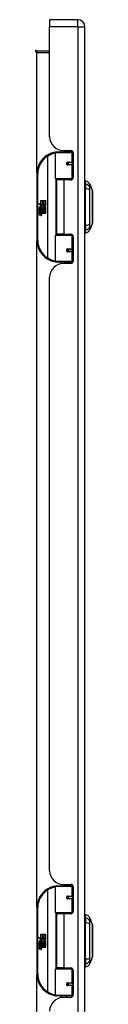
# Model space of a CAD drawing. Header units: inches. Extents: x 15 to 159, y 13 to 98.
# Tile 5 of 10: x 58.84 to 60.13, y 54.57 to 76.91. Entities that reach past the tile are written whole.
import ezdxf

# ---------------------------------------------------------------- set-up
doc = ezdxf.new("R2010")
doc.units = ezdxf.units.IN
doc.header["$MEASUREMENT"] = 0
doc.layers.add('Visible Edges(ANSI)', color=7, linetype='Continuous', lineweight=25)
doc.layers.add('Visible Tangent Edges(ANSI)', color=7, linetype='Continuous', lineweight=25)

msp = doc.modelspace()

# ---------------------------------------------------------------- linework, layer by layer
at = {"layer": 'Visible Edges(ANSI)'}
for p, q in [((59.162, 76.909), (59.162, 76.748)), ((59.801, 76.909), (59.162, 76.909)), ((59.162, 74.252), (59.162, 76.748)), ((59.962, 35.267), (59.962, 76.748)), ((59.162, 76.194), (58.873, 76.194)), ((59.297, 73.304), (59.297, 73.889)), ((59.317, 73.909), (59.647, 73.909)), ((59.422, 73.944), (59.422, 73.909)), ((59.474, 73.94), (59.64, 73.94)), ((59.548, 73.94), (59.548, 73.909)), ((59.692, 73.909), (59.647, 73.909)), ((59.699, 73.881), (59.699, 73.333)), ((59.564, 73.664), (59.564, 73.662)), ((59.569, 73.663), (59.564, 73.663)), ((59.656, 73.665), (59.569, 73.665)), ((59.569, 73.621), (59.656, 73.621)), ((59.572, 73.663), (59.572, 73.665)), ((59.572, 73.624), (59.573, 73.621)), ((59.656, 73.665), (59.699, 73.665)), ((59.699, 73.621), (59.656, 73.621)), ((58.872, 73.409), (58.872, 71.909)), ((59.651, 73.289), (59.313, 73.289)), ((59.389, 73.289), (59.389, 73.274)), ((59.58, 73.289), (59.58, 73.274)), ((59.651, 73.289), (59.678, 73.289)), ((59.485, 73.274), (59.317, 73.274)), ((59.317, 73.274), (59.317, 72.043)), ((59.64, 73.274), (59.485, 73.274)), ((59.977, 73.181), (59.977, 73.249)), ((59.977, 73.181), (59.977, 73.071)), ((59.977, 72.247), (59.977, 73.071)), ((60.07, 73.175), (60.132, 73.016)), ((58.912, 72.737), (58.96, 72.712)), ((58.959, 72.693), (58.912, 72.737)), ((58.927, 72.614), (58.955, 72.589)), ((58.927, 72.597), (58.927, 72.614)), ((58.938, 72.619), (58.929, 72.619)), ((58.944, 72.691), (58.959, 72.693)), ((58.988, 72.659), (58.944, 72.691)), ((58.95, 72.612), (58.95, 72.649)), ((58.959, 72.647), (58.959, 72.623)), ((58.96, 72.809), (58.992, 72.809)), ((58.96, 72.712), (58.96, 72.809)), ((58.963, 72.71), (58.993, 72.695)), ((58.992, 72.71), (58.963, 72.71)), ((58.977, 72.652), (58.988, 72.659)), ((58.993, 72.695), (58.983, 72.693)), ((58.983, 72.693), (59.011, 72.673)), ((59.015, 72.643), (58.985, 72.623)), ((58.992, 72.809), (58.992, 72.71)), ((58.997, 72.809), (59.029, 72.809)), ((58.997, 72.71), (58.997, 72.809)), ((59.029, 72.71), (58.997, 72.71)), ((59.011, 72.673), (59.064, 72.71)), ((59.064, 72.607), (59.015, 72.643)), ((59.029, 72.809), (59.029, 72.71)), ((59.033, 72.71), (59.033, 72.809)), ((59.033, 72.809), (59.065, 72.809)), ((59.064, 72.71), (59.033, 72.71)), ((59.065, 72.675), (59.039, 72.657)), ((59.039, 72.657), (59.065, 72.644)), ((59.065, 72.809), (59.065, 72.675)), ((59.065, 72.644), (59.065, 72.577)), ((58.946, 72.584), (58.927, 72.597)), ((58.927, 72.574), (58.946, 72.581)), ((58.927, 72.558), (58.927, 72.574)), ((58.955, 72.571), (58.927, 72.558)), ((58.927, 72.551), (58.981, 72.541)), ((58.927, 72.538), (58.927, 72.551)), ((58.949, 72.534), (58.927, 72.538)), ((58.927, 72.517), (58.961, 72.511)), ((58.927, 72.504), (58.927, 72.517)), ((58.949, 72.5), (58.927, 72.504)), ((58.927, 72.483), (58.961, 72.477)), ((58.927, 72.47), (58.927, 72.483)), ((58.961, 72.463), (58.927, 72.47)), ((58.946, 72.581), (58.946, 72.584)), ((58.955, 72.589), (58.981, 72.603)), ((58.981, 72.547), (58.955, 72.571)), ((58.981, 72.587), (58.963, 72.579)), ((58.963, 72.579), (58.963, 72.577)), ((58.963, 72.577), (58.981, 72.563)), ((58.967, 72.577), (58.984, 72.584)), ((59.065, 72.577), (58.967, 72.577)), ((58.972, 72.531), (58.972, 72.528)), ((58.981, 72.53), (58.972, 72.531)), ((58.974, 72.572), (59.065, 72.572)), ((58.984, 72.565), (58.974, 72.572)), ((58.978, 72.527), (58.984, 72.526)), ((58.981, 72.603), (58.981, 72.587)), ((58.981, 72.563), (58.981, 72.547)), ((58.981, 72.541), (58.981, 72.53)), ((58.984, 72.607), (59.064, 72.607)), ((58.984, 72.584), (58.984, 72.607)), ((58.984, 72.543), (58.984, 72.565)), ((59.065, 72.543), (58.984, 72.543)), ((58.984, 72.539), (59.065, 72.539)), ((58.984, 72.526), (58.984, 72.539)), ((59.065, 72.509), (58.986, 72.509)), ((59.065, 72.572), (59.065, 72.543)), ((59.065, 72.539), (59.065, 72.509)), ((59.977, 72.247), (59.977, 72.136)), ((60.132, 72.302), (60.07, 72.142)), ((59.297, 71.429), (59.297, 72.013)), ((59.313, 72.029), (59.651, 72.029)), ((59.485, 72.043), (59.317, 72.043)), ((59.389, 72.029), (59.389, 72.043)), ((59.485, 72.043), (59.64, 72.043)), ((59.58, 72.029), (59.58, 72.043)), ((59.678, 72.029), (59.651, 72.029)), ((59.699, 71.984), (59.699, 71.437)), ((59.977, 72.068), (59.977, 72.136)), ((59.564, 71.654), (59.564, 71.656)), ((59.564, 71.655), (59.569, 71.655)), ((59.656, 71.696), (59.569, 71.696)), ((59.569, 71.653), (59.656, 71.653)), ((59.572, 71.694), (59.573, 71.696)), ((59.572, 71.655), (59.572, 71.653)), ((59.656, 71.696), (59.699, 71.696)), ((59.699, 71.653), (59.656, 71.653)), ((59.647, 71.409), (59.317, 71.409)), ((59.422, 71.373), (59.422, 71.409)), ((59.64, 71.378), (59.474, 71.378)), ((59.548, 71.378), (59.548, 71.409)), ((59.647, 71.409), (59.692, 71.409)), ((59.162, 57.6), (59.162, 71.066)), ((59.297, 56.653), (59.297, 57.238)), ((59.317, 57.257), (59.647, 57.257)), ((59.422, 57.293), (59.422, 57.257)), ((59.474, 57.288), (59.64, 57.288)), ((59.548, 57.288), (59.548, 57.257)), ((59.692, 57.257), (59.647, 57.257)), ((59.699, 57.229), (59.699, 56.682)), ((59.564, 57.013), (59.564, 57.011)), ((59.569, 57.011), (59.564, 57.011)), ((59.656, 57.013), (59.569, 57.013)), ((59.569, 56.97), (59.656, 56.97)), ((59.572, 57.011), (59.572, 57.013)), ((59.572, 56.972), (59.573, 56.97)), ((59.656, 57.013), (59.699, 57.013)), ((59.699, 56.97), (59.656, 56.97)), ((58.872, 56.757), (58.872, 55.257)), ((59.651, 56.637), (59.313, 56.637)), ((59.485, 56.623), (59.317, 56.623)), ((59.317, 56.623), (59.317, 55.392)), ((59.389, 56.637), (59.389, 56.623)), ((59.64, 56.623), (59.485, 56.623)), ((59.58, 56.637), (59.58, 56.623)), ((59.651, 56.637), (59.678, 56.637)), ((59.977, 56.53), (59.977, 56.598)), ((59.977, 56.53), (59.977, 56.42)), ((60.07, 56.524), (60.132, 56.365)), ((59.977, 55.596), (59.977, 56.42)), ((58.912, 56.085), (58.96, 56.06)), ((58.959, 56.041), (58.912, 56.085)), ((58.96, 56.157), (58.992, 56.157)), ((58.96, 56.06), (58.96, 56.157)), ((58.992, 56.157), (58.992, 56.059)), ((58.997, 56.157), (59.029, 56.157)), ((58.997, 56.059), (58.997, 56.157)), ((59.029, 56.157), (59.029, 56.059)), ((59.033, 56.059), (59.033, 56.157)), ((59.033, 56.157), (59.065, 56.157)), ((59.065, 56.157), (59.065, 56.024)), ((58.927, 55.962), (58.955, 55.937)), ((58.927, 55.946), (58.927, 55.962)), ((58.946, 55.932), (58.927, 55.946)), ((58.927, 55.922), (58.946, 55.93)), ((58.927, 55.906), (58.927, 55.922)), ((58.955, 55.92), (58.927, 55.906)), ((58.927, 55.899), (58.981, 55.89)), ((58.927, 55.886), (58.927, 55.899)), ((58.949, 55.882), (58.927, 55.886)), ((58.927, 55.865), (58.961, 55.859)), ((58.927, 55.852), (58.927, 55.865)), ((58.949, 55.848), (58.927, 55.852)), ((58.938, 55.967), (58.929, 55.967)), ((58.944, 56.039), (58.959, 56.041)), ((58.988, 56.008), (58.944, 56.039)), ((58.946, 55.93), (58.946, 55.932)), ((58.95, 55.961), (58.95, 55.997)), ((58.955, 55.937), (58.981, 55.951)), ((58.981, 55.895), (58.955, 55.92)), ((58.959, 55.996), (58.959, 55.972)), ((58.963, 56.059), (58.993, 56.043)), ((58.992, 56.059), (58.963, 56.059)), ((58.981, 55.935), (58.963, 55.927)), ((58.963, 55.927), (58.963, 55.925)), ((58.963, 55.925), (58.981, 55.912)), ((58.967, 55.925), (58.984, 55.933)), ((59.065, 55.925), (58.967, 55.925)), ((58.972, 55.879), (58.972, 55.876)), ((58.981, 55.878), (58.972, 55.879)), ((58.974, 55.921), (59.065, 55.921)), ((58.984, 55.913), (58.974, 55.921)), ((58.977, 56.001), (58.988, 56.008)), ((58.978, 55.875), (58.984, 55.875)), ((58.981, 55.951), (58.981, 55.935)), ((58.981, 55.912), (58.981, 55.895)), ((58.981, 55.89), (58.981, 55.878)), ((58.993, 56.043), (58.983, 56.041)), ((58.983, 56.041), (59.011, 56.022)), ((58.984, 55.955), (59.064, 55.955)), ((58.984, 55.933), (58.984, 55.955)), ((58.984, 55.891), (58.984, 55.913)), ((59.065, 55.891), (58.984, 55.891)), ((58.984, 55.887), (59.065, 55.887)), ((58.984, 55.875), (58.984, 55.887)), ((59.015, 55.992), (58.985, 55.971)), ((59.065, 55.857), (58.986, 55.857)), ((59.029, 56.059), (58.997, 56.059)), ((59.011, 56.022), (59.064, 56.059)), ((59.064, 55.955), (59.015, 55.992)), ((59.064, 56.059), (59.033, 56.059)), ((59.065, 56.024), (59.039, 56.006)), ((59.039, 56.006), (59.065, 55.992)), ((59.065, 55.992), (59.065, 55.925)), ((59.065, 55.921), (59.065, 55.891)), ((59.065, 55.887), (59.065, 55.857)), ((58.927, 55.832), (58.961, 55.826)), ((58.927, 55.819), (58.927, 55.832)), ((58.961, 55.812), (58.927, 55.819)), ((60.132, 55.651), (60.07, 55.491)), ((59.977, 55.596), (59.977, 55.485)), ((59.977, 55.417), (59.977, 55.485)), ((59.297, 54.777), (59.297, 55.362)), ((59.313, 55.377), (59.651, 55.377)), ((59.485, 55.392), (59.317, 55.392)), ((59.389, 55.377), (59.389, 55.392)), ((59.485, 55.392), (59.64, 55.392)), ((59.58, 55.377), (59.58, 55.392)), ((59.678, 55.377), (59.651, 55.377)), ((59.699, 55.333), (59.699, 54.785)), ((59.564, 55.002), (59.564, 55.004)), ((59.564, 55.003), (59.569, 55.003)), ((59.656, 55.045), (59.569, 55.045)), ((59.569, 55.001), (59.656, 55.001)), ((59.572, 55.043), (59.573, 55.045)), ((59.572, 55.004), (59.572, 55.002)), ((59.656, 55.045), (59.699, 55.045)), ((59.699, 55.001), (59.656, 55.001)), ((59.647, 54.757), (59.317, 54.757)), ((59.422, 54.722), (59.422, 54.757)), ((59.548, 54.726), (59.548, 54.757)), ((59.647, 54.757), (59.692, 54.757)), ((59.64, 54.726), (59.474, 54.726))]:
    msp.add_line(p, q, dxfattribs=at)
at = {"layer": 'Visible Edges(ANSI)', "flags": 128}
for points in [[(59.304, 73.904), (59.304, 73.904), (59.304, 73.904), (59.303, 73.904), (59.303, 73.904), (59.303, 73.904), (59.303, 73.904), (59.302, 73.904), (59.302, 73.904), (59.302, 73.904), (59.302, 73.904), (59.301, 73.904), (59.301, 73.904), (59.301, 73.904), (59.301, 73.904), (59.3, 73.904), (59.3, 73.904), (59.3, 73.904), (59.3, 73.904), (59.299, 73.903), (59.299, 73.903), (59.299, 73.903), (59.299, 73.903), (59.298, 73.903), (59.298, 73.903)], [(59.569, 73.621), (59.567, 73.622), (59.564, 73.622), (59.562, 73.623), (59.559, 73.624), (59.557, 73.626), (59.554, 73.627), (59.553, 73.629), (59.551, 73.632), (59.55, 73.634), (59.549, 73.637), (59.548, 73.64), (59.548, 73.643), (59.548, 73.646), (59.548, 73.649), (59.549, 73.652), (59.551, 73.654), (59.552, 73.657), (59.554, 73.659), (59.557, 73.661), (59.559, 73.662), (59.562, 73.663), (59.564, 73.664), (59.567, 73.665), (59.569, 73.665)], [(59.616, 73.274), (59.619, 73.275), (59.621, 73.276), (59.624, 73.277), (59.626, 73.278), (59.629, 73.279), (59.632, 73.28), (59.634, 73.281), (59.637, 73.281), (59.639, 73.282), (59.642, 73.283), (59.644, 73.283), (59.647, 73.284), (59.649, 73.284), (59.652, 73.285), (59.655, 73.285), (59.657, 73.286), (59.66, 73.286), (59.662, 73.287), (59.665, 73.287), (59.667, 73.287), (59.67, 73.288), (59.673, 73.288), (59.675, 73.288), (59.678, 73.288)], [(60.132, 72.304), (60.132, 72.304), (60.132, 72.305), (60.132, 72.308), (60.132, 72.311), (60.132, 72.314), (60.132, 72.319), (60.132, 72.324), (60.132, 72.331), (60.132, 72.338), (60.132, 72.346), (60.132, 72.354), (60.132, 72.364), (60.132, 72.374), (60.132, 72.384), (60.132, 72.396), (60.132, 72.408), (60.132, 72.42), (60.132, 72.433), (60.132, 72.447), (60.132, 72.461), (60.132, 72.476), (60.132, 72.491), (60.132, 72.507), (60.132, 72.523), (60.132, 72.539), (60.132, 72.556), (60.132, 72.572), (60.132, 72.589), (60.132, 72.607), (60.132, 72.624), (60.132, 72.641), (60.132, 72.659), (60.132, 72.676), (60.132, 72.694), (60.132, 72.711), (60.132, 72.728), (60.132, 72.745), (60.132, 72.762), (60.132, 72.779), (60.132, 72.795), (60.132, 72.811), (60.132, 72.827), (60.132, 72.842), (60.132, 72.857), (60.132, 72.871), (60.132, 72.884), (60.132, 72.898), (60.132, 72.91), (60.132, 72.922), (60.132, 72.933), (60.132, 72.944), (60.132, 72.954), (60.132, 72.963), (60.132, 72.972), (60.132, 72.98), (60.132, 72.987), (60.132, 72.993), (60.132, 72.999), (60.132, 73.003), (60.132, 73.007), (60.132, 73.01), (60.132, 73.012), (60.132, 73.014), (60.132, 73.014)], [(59.678, 72.029), (59.675, 72.029), (59.673, 72.03), (59.67, 72.03), (59.667, 72.03), (59.665, 72.031), (59.662, 72.031), (59.66, 72.031), (59.657, 72.032), (59.655, 72.032), (59.652, 72.033), (59.649, 72.033), (59.647, 72.034), (59.644, 72.034), (59.642, 72.035), (59.639, 72.036), (59.637, 72.036), (59.634, 72.037), (59.632, 72.038), (59.629, 72.039), (59.626, 72.04), (59.624, 72.04), (59.621, 72.041), (59.619, 72.042), (59.616, 72.043)], [(59.569, 71.653), (59.567, 71.653), (59.564, 71.654), (59.562, 71.654), (59.559, 71.656), (59.557, 71.657), (59.554, 71.659), (59.552, 71.661), (59.551, 71.663), (59.549, 71.666), (59.548, 71.669), (59.548, 71.672), (59.548, 71.675), (59.548, 71.678), (59.549, 71.68), (59.55, 71.683), (59.551, 71.686), (59.553, 71.688), (59.554, 71.69), (59.557, 71.692), (59.559, 71.694), (59.562, 71.695), (59.564, 71.696), (59.567, 71.696), (59.569, 71.696)], [(59.298, 71.414), (59.298, 71.414), (59.299, 71.414), (59.299, 71.414), (59.299, 71.414), (59.299, 71.414), (59.3, 71.414), (59.3, 71.414), (59.3, 71.414), (59.3, 71.414), (59.301, 71.414), (59.301, 71.414), (59.301, 71.414), (59.301, 71.414), (59.302, 71.414), (59.302, 71.414), (59.302, 71.414), (59.302, 71.414), (59.303, 71.414), (59.303, 71.414), (59.303, 71.414), (59.303, 71.414), (59.304, 71.414), (59.304, 71.414), (59.304, 71.413)], [(59.304, 57.253), (59.304, 57.253), (59.304, 57.253), (59.303, 57.253), (59.303, 57.253), (59.303, 57.252), (59.303, 57.252), (59.302, 57.252), (59.302, 57.252), (59.302, 57.252), (59.302, 57.252), (59.301, 57.252), (59.301, 57.252), (59.301, 57.252), (59.301, 57.252), (59.3, 57.252), (59.3, 57.252), (59.3, 57.252), (59.3, 57.252), (59.299, 57.252), (59.299, 57.252), (59.299, 57.252), (59.299, 57.252), (59.298, 57.252), (59.298, 57.252)], [(59.569, 56.97), (59.567, 56.97), (59.564, 56.971), (59.562, 56.971), (59.559, 56.973), (59.557, 56.974), (59.554, 56.976), (59.553, 56.978), (59.551, 56.98), (59.55, 56.983), (59.549, 56.986), (59.548, 56.989), (59.548, 56.992), (59.548, 56.994), (59.548, 56.997), (59.549, 57), (59.551, 57.003), (59.552, 57.005), (59.554, 57.007), (59.557, 57.009), (59.559, 57.011), (59.562, 57.012), (59.564, 57.013), (59.567, 57.013), (59.569, 57.013)], [(59.616, 56.623), (59.619, 56.624), (59.621, 56.625), (59.624, 56.626), (59.626, 56.627), (59.629, 56.627), (59.632, 56.628), (59.634, 56.629), (59.637, 56.63), (59.639, 56.63), (59.642, 56.631), (59.644, 56.632), (59.647, 56.632), (59.649, 56.633), (59.652, 56.633), (59.655, 56.634), (59.657, 56.634), (59.66, 56.635), (59.662, 56.635), (59.665, 56.636), (59.667, 56.636), (59.67, 56.636), (59.673, 56.636), (59.675, 56.637), (59.678, 56.637)], [(60.132, 55.653), (60.132, 55.653), (60.132, 55.654), (60.132, 55.657), (60.132, 55.66), (60.132, 55.663), (60.132, 55.668), (60.132, 55.673), (60.132, 55.68), (60.132, 55.687), (60.132, 55.695), (60.132, 55.703), (60.132, 55.713), (60.132, 55.723), (60.132, 55.733), (60.132, 55.745), (60.132, 55.757), (60.132, 55.769), (60.132, 55.782), (60.132, 55.796), (60.132, 55.81), (60.132, 55.825), (60.132, 55.84), (60.132, 55.856), (60.132, 55.872), (60.132, 55.888), (60.132, 55.905), (60.132, 55.921), (60.132, 55.938), (60.132, 55.956), (60.132, 55.973), (60.132, 55.99), (60.132, 56.008), (60.132, 56.025), (60.132, 56.043), (60.132, 56.06), (60.132, 56.077), (60.132, 56.094), (60.132, 56.111), (60.132, 56.128), (60.132, 56.144), (60.132, 56.16), (60.132, 56.176), (60.132, 56.191), (60.132, 56.206), (60.132, 56.22), (60.132, 56.233), (60.132, 56.247), (60.132, 56.259), (60.132, 56.271), (60.132, 56.282), (60.132, 56.293), (60.132, 56.303), (60.132, 56.312), (60.132, 56.321), (60.132, 56.329), (60.132, 56.336), (60.132, 56.342), (60.132, 56.348), (60.132, 56.352), (60.132, 56.356), (60.132, 56.359), (60.132, 56.361), (60.132, 56.363), (60.132, 56.363)], [(59.678, 55.378), (59.675, 55.378), (59.673, 55.378), (59.67, 55.378), (59.667, 55.379), (59.665, 55.379), (59.662, 55.379), (59.66, 55.38), (59.657, 55.38), (59.655, 55.381), (59.652, 55.381), (59.649, 55.382), (59.647, 55.382), (59.644, 55.383), (59.642, 55.384), (59.639, 55.384), (59.637, 55.385), (59.634, 55.386), (59.632, 55.386), (59.629, 55.387), (59.626, 55.388), (59.624, 55.389), (59.621, 55.39), (59.619, 55.391), (59.616, 55.392)], [(59.569, 55.001), (59.567, 55.002), (59.564, 55.002), (59.562, 55.003), (59.559, 55.004), (59.557, 55.006), (59.554, 55.007), (59.552, 55.009), (59.551, 55.012), (59.549, 55.014), (59.548, 55.017), (59.548, 55.02), (59.548, 55.023), (59.548, 55.026), (59.549, 55.029), (59.55, 55.032), (59.551, 55.034), (59.553, 55.037), (59.554, 55.039), (59.557, 55.041), (59.559, 55.042), (59.562, 55.043), (59.564, 55.044), (59.567, 55.045), (59.569, 55.045)], [(59.298, 54.763), (59.298, 54.763), (59.299, 54.763), (59.299, 54.763), (59.299, 54.763), (59.299, 54.763), (59.3, 54.763), (59.3, 54.763), (59.3, 54.763), (59.3, 54.762), (59.301, 54.762), (59.301, 54.762), (59.301, 54.762), (59.301, 54.762), (59.302, 54.762), (59.302, 54.762), (59.302, 54.762), (59.302, 54.762), (59.303, 54.762), (59.303, 54.762), (59.303, 54.762), (59.303, 54.762), (59.304, 54.762), (59.304, 54.762), (59.304, 54.762)]]:
    msp.add_lwpolyline(points, dxfattribs=at)
at = {"layer": 'Visible Edges(ANSI)'}
for centre in [(59.569, 73.643), (59.569, 71.675), (59.569, 56.992), (59.569, 55.023)]:
    msp.add_circle(centre, 0.0197, dxfattribs=at)
for centre, radius, start, end in [((59.801, 76.748), 0.161, 0, 90), ((58.873, 76.225), 0.031, 180, 270), ((59.474, 74.252), 0.312, 180, 270), ((59.372, 73.409), 0.5, 122.2377, 180), ((59.372, 73.409), 0.5, 98.5081, 122.2377), ((59.317, 73.889), 0.0197, 90, 180), ((59.64, 73.881), 0.0591, 0, 90), ((59.569, 73.643), 0.0217, 279.147, 90), ((59.313, 73.304), 0.0157, 180, 270), ((59.64, 73.333), 0.0591, 270, 0), ((59.985, 73.19), 0.0394, 101.537, 126.8699), ((59.96, 73.133), 0.118, 21.2505, 81.3991), ((60.127, 73.014), 0.00492, 0.2088, 21.2505), ((58.947, 72.643), 0.0197, 86.5646, 171.5605), ((58.987, 72.637), 0.0607, 171.5605, 197.3343), ((58.967, 72.631), 0.0307, 154.6784, 202.5609), ((58.948, 72.64), 0.0096, 73.5261, 154.6784), ((58.946, 72.623), 0.0398, 44.1684, 86.5646), ((58.962, 72.638), 0.0282, 246.1555, 293.8445), ((58.957, 72.631), 0.0168, 19.3797, 82.9975), ((58.964, 72.632), 0.00955, 241.4547, 321.1652), ((58.963, 72.633), 0.0109, 321.1652, 19.3797), ((58.967, 72.626), 0.0152, 293.8445, 355.0802), ((58.953, 72.63), 0.0299, 350.4085, 44.1684), ((58.953, 72.63), 0.033, 347.079, 43.1785), ((58.941, 72.488), 0.0465, 57.5992, 80), ((58.942, 72.454), 0.0465, 58.5584, 80.8257), ((58.963, 72.523), 0.0123, 260, 293.5571), ((58.963, 72.489), 0.0123, 259.9922, 293.5487), ((58.967, 72.492), 0.0288, 259, 288.4748), ((58.959, 72.516), 0.0126, 6.03, 57.5992), ((58.959, 72.483), 0.0126, 6.1027, 57.6083), ((58.966, 72.517), 0.006, 293.5571, 6.03), ((58.966, 72.484), 0.006, 293.5487, 6.1027), ((58.967, 72.525), 0.0288, 273.6169, 286.9928), ((58.958, 72.474), 0.0246, 359.6788, 63.9508), ((58.959, 72.508), 0.024, 359.4776, 57.4114), ((58.973, 72.507), 0.0101, 286.9928, 359.4776), ((58.972, 72.474), 0.0105, 288.4748, 359.6788), ((58.962, 72.509), 0.024, 358.7952, 46.5849), ((60.127, 72.304), 0.00492, 338.7495, 359.7912), ((59.313, 72.013), 0.0157, 90, 180), ((59.64, 71.984), 0.0591, 0, 90), ((59.985, 72.127), 0.0394, 233.1301, 258.463), ((59.96, 72.185), 0.118, 278.6009, 338.7495), ((59.372, 71.909), 0.5, 180, 237.7623), ((59.569, 71.675), 0.0217, 270, 80.853), ((59.372, 71.909), 0.5, 237.7623, 261.4919), ((59.474, 71.066), 0.312, 90, 180), ((59.317, 71.429), 0.0197, 180, 270), ((59.64, 71.437), 0.0591, 270, 0), ((59.474, 57.6), 0.312, 180, 270), ((59.372, 56.757), 0.5, 98.5081, 122.2377), ((59.317, 57.238), 0.0197, 90, 180), ((59.64, 57.229), 0.0591, 0, 90), ((59.372, 56.757), 0.5, 122.2377, 180), ((59.569, 56.992), 0.0217, 279.147, 90), ((59.313, 56.653), 0.0157, 180, 270), ((59.64, 56.682), 0.0591, 270, 0), ((59.985, 56.539), 0.0394, 101.537, 126.8699), ((59.96, 56.482), 0.118, 21.2505, 81.3991), ((60.127, 56.363), 0.00492, 0.2088, 21.2505), ((58.947, 55.992), 0.0197, 86.5646, 171.5605), ((58.987, 55.986), 0.0607, 171.5605, 197.3343), ((58.967, 55.979), 0.0307, 154.6784, 202.5609), ((58.948, 55.988), 0.0096, 73.5261, 154.6784), ((58.946, 55.971), 0.0398, 44.1684, 86.5646), ((58.941, 55.836), 0.0465, 57.5992, 80), ((58.962, 55.987), 0.0282, 246.1555, 293.8445), ((58.957, 55.979), 0.0168, 19.3797, 82.9975), ((58.964, 55.98), 0.00955, 241.4547, 321.1652), ((58.963, 55.871), 0.0123, 260, 293.5571), ((58.959, 55.865), 0.0126, 6.03, 57.5992), ((58.966, 55.866), 0.006, 293.5571, 6.03), ((58.963, 55.981), 0.0109, 321.1652, 19.3797), ((58.959, 55.856), 0.024, 359.4776, 57.4114), ((58.967, 55.975), 0.0152, 293.8445, 355.0802), ((58.953, 55.978), 0.0299, 350.4085, 44.1684), ((58.973, 55.856), 0.0101, 286.9928, 359.4776), ((58.953, 55.978), 0.033, 347.079, 43.1785), ((58.962, 55.858), 0.024, 358.7952, 46.5849), ((58.942, 55.802), 0.0465, 58.5584, 80.8257), ((58.963, 55.838), 0.0123, 259.9922, 293.5487), ((58.967, 55.84), 0.0288, 259, 288.4748), ((58.959, 55.831), 0.0126, 6.1027, 57.6083), ((58.966, 55.832), 0.006, 293.5487, 6.1027), ((58.967, 55.874), 0.0288, 273.6169, 286.9928), ((58.958, 55.823), 0.0246, 359.6788, 63.9508), ((58.972, 55.823), 0.0105, 288.4748, 359.6788), ((60.127, 55.653), 0.00492, 338.7495, 359.7912), ((59.985, 55.476), 0.0394, 233.1301, 258.463), ((59.96, 55.534), 0.118, 278.6009, 338.7495), ((59.372, 55.257), 0.5, 180, 237.7623), ((59.313, 55.362), 0.0157, 90, 180), ((59.64, 55.333), 0.0591, 0, 90), ((59.569, 55.023), 0.0217, 270, 80.853), ((59.372, 55.257), 0.5, 237.7623, 261.4919), ((59.317, 54.777), 0.0197, 180, 270), ((59.64, 54.785), 0.0591, 270, 0), ((59.474, 54.414), 0.312, 90, 180)]:
    msp.add_arc(centre, radius, start, end, dxfattribs=at)
at = {"layer": 'Visible Tangent Edges(ANSI)'}
for p, q in [((59.801, 76.748), (59.801, 76.909)), ((59.801, 76.748), (59.162, 76.748)), ((59.801, 76.748), (59.801, 35.267)), ((59.801, 76.748), (59.962, 76.748)), ((58.873, 76.194), (58.873, 76.163)), ((58.873, 76.163), (59.162, 76.163)), ((58.873, 73.44), (58.873, 76.163)), ((59.105, 73.832), (59.116, 73.815)), ((59.116, 73.815), (59.116, 71.503)), ((59.116, 73.815), (59.12, 73.815)), ((59.12, 71.503), (59.12, 73.815)), ((59.666, 73.889), (59.297, 73.889)), ((59.666, 73.889), (59.698, 73.889)), ((59.666, 73.889), (59.666, 73.675)), ((59.689, 73.912), (59.689, 73.909)), ((59.574, 73.675), (59.666, 73.675)), ((59.666, 73.612), (59.574, 73.612)), ((59.699, 73.675), (59.666, 73.675)), ((59.666, 73.612), (59.666, 73.304)), ((59.666, 73.612), (59.699, 73.612)), ((58.872, 73.409), (58.892, 73.409)), ((58.892, 71.909), (58.892, 73.409)), ((59.297, 73.304), (59.666, 73.304)), ((59.305, 73.291), (59.305, 72.027)), ((59.691, 73.304), (59.666, 73.304)), ((59.485, 73.274), (59.485, 72.043)), ((59.666, 72.013), (59.297, 72.013)), ((59.666, 72.013), (59.691, 72.013)), ((59.666, 72.013), (59.666, 71.706)), ((58.892, 71.909), (58.872, 71.909)), ((58.873, 56.789), (58.873, 71.877)), ((59.116, 71.503), (59.105, 71.486)), ((59.12, 71.503), (59.116, 71.503)), ((59.574, 71.706), (59.666, 71.706)), ((59.666, 71.643), (59.574, 71.643)), ((59.699, 71.706), (59.666, 71.706)), ((59.666, 71.643), (59.666, 71.429)), ((59.666, 71.643), (59.699, 71.643)), ((59.297, 71.429), (59.666, 71.429)), ((59.698, 71.429), (59.666, 71.429)), ((59.689, 71.409), (59.689, 71.405)), ((59.666, 57.238), (59.297, 57.238)), ((59.666, 57.238), (59.698, 57.238)), ((59.666, 57.238), (59.666, 57.023)), ((59.689, 57.261), (59.689, 57.257)), ((59.105, 57.18), (59.116, 57.164)), ((59.116, 57.164), (59.116, 54.851)), ((59.116, 57.164), (59.12, 57.164)), ((59.12, 54.851), (59.12, 57.164)), ((59.574, 57.023), (59.666, 57.023)), ((59.699, 57.023), (59.666, 57.023)), ((58.872, 56.757), (58.892, 56.757)), ((58.892, 55.257), (58.892, 56.757)), ((59.666, 56.96), (59.574, 56.96)), ((59.666, 56.96), (59.666, 56.653)), ((59.666, 56.96), (59.699, 56.96)), ((59.297, 56.653), (59.666, 56.653)), ((59.305, 56.639), (59.305, 55.375)), ((59.485, 56.623), (59.485, 55.392)), ((59.691, 56.653), (59.666, 56.653)), ((58.892, 55.257), (58.872, 55.257)), ((58.873, 40.137), (58.873, 55.226)), ((59.666, 55.362), (59.297, 55.362)), ((59.666, 55.362), (59.691, 55.362)), ((59.666, 55.362), (59.666, 55.055)), ((59.574, 55.055), (59.666, 55.055)), ((59.666, 54.992), (59.574, 54.992)), ((59.699, 55.055), (59.666, 55.055)), ((59.666, 54.992), (59.666, 54.777)), ((59.666, 54.992), (59.699, 54.992)), ((59.116, 54.851), (59.105, 54.834)), ((59.12, 54.851), (59.116, 54.851)), ((59.297, 54.777), (59.666, 54.777)), ((59.698, 54.777), (59.666, 54.777)), ((59.689, 54.757), (59.689, 54.754))]:
    msp.add_line(p, q, dxfattribs=at)
at = {"layer": 'Visible Tangent Edges(ANSI)', "flags": 128}
for points in [[(59.574, 73.675), (59.57, 73.674), (59.566, 73.674), (59.562, 73.672), (59.558, 73.671), (59.555, 73.669), (59.551, 73.666), (59.548, 73.663), (59.546, 73.659), (59.544, 73.656), (59.542, 73.652), (59.541, 73.647), (59.541, 73.643), (59.541, 73.639), (59.542, 73.635), (59.544, 73.63), (59.546, 73.627), (59.548, 73.623), (59.551, 73.62), (59.555, 73.618), (59.558, 73.615), (59.562, 73.614), (59.566, 73.613), (59.57, 73.612), (59.574, 73.612)], [(59.678, 73.289), (59.674, 73.288), (59.67, 73.288), (59.666, 73.288), (59.661, 73.288), (59.657, 73.288), (59.653, 73.287), (59.649, 73.287), (59.645, 73.287), (59.641, 73.286), (59.637, 73.286), (59.633, 73.285), (59.628, 73.285), (59.624, 73.284), (59.62, 73.283), (59.616, 73.283), (59.612, 73.282), (59.608, 73.281), (59.604, 73.281), (59.6, 73.28), (59.596, 73.279), (59.592, 73.278), (59.588, 73.277), (59.584, 73.276), (59.58, 73.275)], [(60.071, 73.099), (60.071, 73.107), (60.071, 73.113), (60.071, 73.118), (60.071, 73.123), (60.071, 73.128), (60.071, 73.133), (60.071, 73.137), (60.071, 73.141), (60.071, 73.145), (60.071, 73.149), (60.071, 73.153), (60.07, 73.156), (60.07, 73.159), (60.07, 73.162), (60.07, 73.164), (60.07, 73.167), (60.07, 73.169), (60.07, 73.17), (60.07, 73.172), (60.07, 73.173), (60.07, 73.174), (60.07, 73.175), (60.07, 73.175), (60.07, 73.175)], [(60.071, 73.047), (60.071, 73.05), (60.071, 73.053), (60.071, 73.056), (60.071, 73.058), (60.071, 73.061), (60.071, 73.063), (60.071, 73.066), (60.071, 73.068), (60.071, 73.071), (60.071, 73.073), (60.071, 73.075), (60.071, 73.078), (60.071, 73.08), (60.071, 73.082), (60.071, 73.084), (60.071, 73.086), (60.071, 73.088), (60.071, 73.089), (60.071, 73.091), (60.071, 73.093), (60.071, 73.094), (60.071, 73.096), (60.071, 73.097), (60.071, 73.099)], [(60.071, 72.27), (60.071, 72.304), (60.071, 72.335), (60.071, 72.366), (60.071, 72.398), (60.071, 72.43), (60.07, 72.462), (60.07, 72.494), (60.07, 72.527), (60.07, 72.56), (60.07, 72.593), (60.07, 72.626), (60.07, 72.659), (60.07, 72.692), (60.07, 72.725), (60.07, 72.758), (60.07, 72.79), (60.07, 72.823), (60.07, 72.855), (60.071, 72.888), (60.071, 72.92), (60.071, 72.951), (60.071, 72.983), (60.071, 73.014), (60.071, 73.047)], [(60.132, 73.016), (60.132, 73.016), (60.132, 73.015), (60.132, 73.014), (60.132, 73.013), (60.132, 73.012), (60.132, 73.01), (60.132, 73.008), (60.132, 73.006), (60.132, 73.004), (60.132, 73.001), (60.132, 72.998), (60.132, 72.994), (60.132, 72.991), (60.132, 72.987), (60.132, 72.983), (60.132, 72.978), (60.132, 72.973), (60.132, 72.968), (60.132, 72.963), (60.132, 72.958), (60.132, 72.952), (60.132, 72.946), (60.132, 72.94), (60.132, 72.933)], [(60.132, 72.933), (60.132, 72.932), (60.132, 72.93), (60.132, 72.928), (60.132, 72.926), (60.132, 72.924), (60.132, 72.922), (60.132, 72.921), (60.132, 72.919), (60.132, 72.917), (60.132, 72.915), (60.132, 72.913), (60.132, 72.911), (60.132, 72.909), (60.132, 72.907), (60.132, 72.905), (60.132, 72.903), (60.132, 72.901), (60.132, 72.899), (60.132, 72.897), (60.132, 72.895), (60.132, 72.893), (60.132, 72.891), (60.132, 72.889), (60.132, 72.886)], [(60.132, 72.886), (60.132, 72.87), (60.132, 72.853), (60.132, 72.836), (60.132, 72.818), (60.132, 72.799), (60.132, 72.78), (60.132, 72.76), (60.132, 72.74), (60.132, 72.72), (60.132, 72.7), (60.132, 72.679), (60.132, 72.659), (60.132, 72.638), (60.132, 72.618), (60.132, 72.597), (60.132, 72.577), (60.132, 72.557), (60.132, 72.538), (60.132, 72.518), (60.132, 72.5), (60.132, 72.482), (60.132, 72.464), (60.132, 72.447), (60.132, 72.431)], [(60.132, 72.431), (60.132, 72.429), (60.132, 72.427), (60.132, 72.425), (60.132, 72.423), (60.132, 72.421), (60.132, 72.419), (60.132, 72.417), (60.132, 72.415), (60.132, 72.413), (60.132, 72.411), (60.132, 72.409), (60.132, 72.407), (60.132, 72.405), (60.132, 72.403), (60.132, 72.401), (60.132, 72.399), (60.132, 72.397), (60.132, 72.395), (60.132, 72.393), (60.132, 72.391), (60.132, 72.39), (60.132, 72.388), (60.132, 72.386), (60.132, 72.384)], [(60.132, 72.384), (60.132, 72.378), (60.132, 72.372), (60.132, 72.366), (60.132, 72.36), (60.132, 72.354), (60.132, 72.349), (60.132, 72.344), (60.132, 72.339), (60.132, 72.335), (60.132, 72.331), (60.132, 72.327), (60.132, 72.323), (60.132, 72.32), (60.132, 72.317), (60.132, 72.314), (60.132, 72.311), (60.132, 72.309), (60.132, 72.307), (60.132, 72.306), (60.132, 72.304), (60.132, 72.303), (60.132, 72.303), (60.132, 72.302), (60.132, 72.302)], [(60.07, 72.142), (60.07, 72.142), (60.07, 72.143), (60.07, 72.143), (60.07, 72.144), (60.07, 72.146), (60.07, 72.147), (60.07, 72.149), (60.07, 72.151), (60.07, 72.153), (60.07, 72.156), (60.07, 72.159), (60.07, 72.162), (60.071, 72.165), (60.071, 72.168), (60.071, 72.172), (60.071, 72.176), (60.071, 72.18), (60.071, 72.185), (60.071, 72.19), (60.071, 72.195), (60.071, 72.2), (60.071, 72.205), (60.071, 72.211), (60.071, 72.219)], [(60.071, 72.219), (60.071, 72.22), (60.071, 72.222), (60.071, 72.223), (60.071, 72.225), (60.071, 72.226), (60.071, 72.228), (60.071, 72.23), (60.071, 72.232), (60.071, 72.234), (60.071, 72.236), (60.071, 72.238), (60.071, 72.24), (60.071, 72.242), (60.071, 72.244), (60.071, 72.247), (60.071, 72.249), (60.071, 72.252), (60.071, 72.254), (60.071, 72.257), (60.071, 72.259), (60.071, 72.262), (60.071, 72.265), (60.071, 72.267), (60.071, 72.27)], [(59.58, 72.043), (59.584, 72.042), (59.588, 72.041), (59.592, 72.04), (59.596, 72.039), (59.6, 72.038), (59.604, 72.037), (59.608, 72.036), (59.612, 72.036), (59.616, 72.035), (59.62, 72.034), (59.624, 72.034), (59.628, 72.033), (59.633, 72.032), (59.637, 72.032), (59.641, 72.032), (59.645, 72.031), (59.649, 72.031), (59.653, 72.03), (59.657, 72.03), (59.661, 72.03), (59.666, 72.03), (59.67, 72.029), (59.674, 72.029), (59.678, 72.029)], [(59.574, 71.706), (59.57, 71.706), (59.566, 71.705), (59.562, 71.704), (59.558, 71.702), (59.555, 71.7), (59.551, 71.697), (59.548, 71.694), (59.546, 71.691), (59.544, 71.687), (59.542, 71.683), (59.541, 71.679), (59.541, 71.675), (59.541, 71.67), (59.542, 71.666), (59.544, 71.662), (59.546, 71.658), (59.548, 71.655), (59.551, 71.652), (59.555, 71.649), (59.558, 71.647), (59.562, 71.645), (59.566, 71.644), (59.57, 71.643), (59.574, 71.643)], [(59.574, 57.023), (59.57, 57.023), (59.566, 57.022), (59.562, 57.021), (59.558, 57.019), (59.555, 57.017), (59.551, 57.014), (59.548, 57.011), (59.546, 57.008), (59.544, 57.004), (59.542, 57), (59.541, 56.996), (59.541, 56.992), (59.541, 56.987), (59.542, 56.983), (59.544, 56.979), (59.546, 56.975), (59.548, 56.972), (59.551, 56.969), (59.555, 56.966), (59.558, 56.964), (59.562, 56.962), (59.566, 56.961), (59.57, 56.96), (59.574, 56.96)], [(59.678, 56.637), (59.674, 56.637), (59.67, 56.637), (59.666, 56.637), (59.661, 56.636), (59.657, 56.636), (59.653, 56.636), (59.649, 56.635), (59.645, 56.635), (59.641, 56.635), (59.637, 56.634), (59.633, 56.634), (59.628, 56.633), (59.624, 56.633), (59.62, 56.632), (59.616, 56.631), (59.612, 56.631), (59.608, 56.63), (59.604, 56.629), (59.6, 56.628), (59.596, 56.627), (59.592, 56.627), (59.588, 56.626), (59.584, 56.625), (59.58, 56.624)], [(60.071, 56.448), (60.071, 56.456), (60.071, 56.462), (60.071, 56.467), (60.071, 56.472), (60.071, 56.477), (60.071, 56.482), (60.071, 56.486), (60.071, 56.49), (60.071, 56.494), (60.071, 56.498), (60.071, 56.502), (60.07, 56.505), (60.07, 56.508), (60.07, 56.511), (60.07, 56.513), (60.07, 56.516), (60.07, 56.518), (60.07, 56.519), (60.07, 56.521), (60.07, 56.522), (60.07, 56.523), (60.07, 56.524), (60.07, 56.524), (60.07, 56.524)], [(60.071, 55.619), (60.071, 55.653), (60.071, 55.684), (60.071, 55.715), (60.071, 55.747), (60.071, 55.779), (60.07, 55.811), (60.07, 55.843), (60.07, 55.876), (60.07, 55.909), (60.07, 55.942), (60.07, 55.975), (60.07, 56.008), (60.07, 56.041), (60.07, 56.074), (60.07, 56.107), (60.07, 56.139), (60.07, 56.172), (60.07, 56.204), (60.071, 56.237), (60.071, 56.269), (60.071, 56.3), (60.071, 56.332), (60.071, 56.363), (60.071, 56.396)], [(60.071, 56.396), (60.071, 56.399), (60.071, 56.402), (60.071, 56.405), (60.071, 56.407), (60.071, 56.41), (60.071, 56.412), (60.071, 56.415), (60.071, 56.417), (60.071, 56.42), (60.071, 56.422), (60.071, 56.424), (60.071, 56.427), (60.071, 56.429), (60.071, 56.431), (60.071, 56.433), (60.071, 56.435), (60.071, 56.437), (60.071, 56.438), (60.071, 56.44), (60.071, 56.442), (60.071, 56.443), (60.071, 56.445), (60.071, 56.446), (60.071, 56.448)], [(60.132, 56.365), (60.132, 56.365), (60.132, 56.364), (60.132, 56.363), (60.132, 56.362), (60.132, 56.361), (60.132, 56.359), (60.132, 56.357), (60.132, 56.355), (60.132, 56.353), (60.132, 56.35), (60.132, 56.347), (60.132, 56.343), (60.132, 56.34), (60.132, 56.336), (60.132, 56.332), (60.132, 56.327), (60.132, 56.322), (60.132, 56.317), (60.132, 56.312), (60.132, 56.307), (60.132, 56.301), (60.132, 56.295), (60.132, 56.289), (60.132, 56.282)], [(60.132, 56.282), (60.132, 56.281), (60.132, 56.279), (60.132, 56.277), (60.132, 56.275), (60.132, 56.273), (60.132, 56.271), (60.132, 56.27), (60.132, 56.268), (60.132, 56.266), (60.132, 56.264), (60.132, 56.262), (60.132, 56.26), (60.132, 56.258), (60.132, 56.256), (60.132, 56.254), (60.132, 56.252), (60.132, 56.25), (60.132, 56.248), (60.132, 56.246), (60.132, 56.244), (60.132, 56.242), (60.132, 56.24), (60.132, 56.238), (60.132, 56.235)], [(60.132, 56.235), (60.132, 56.219), (60.132, 56.202), (60.132, 56.185), (60.132, 56.167), (60.132, 56.148), (60.132, 56.129), (60.132, 56.109), (60.132, 56.089), (60.132, 56.069), (60.132, 56.049), (60.132, 56.028), (60.132, 56.008), (60.132, 55.987), (60.132, 55.967), (60.132, 55.946), (60.132, 55.926), (60.132, 55.906), (60.132, 55.887), (60.132, 55.867), (60.132, 55.849), (60.132, 55.831), (60.132, 55.813), (60.132, 55.796), (60.132, 55.78)], [(60.132, 55.78), (60.132, 55.778), (60.132, 55.776), (60.132, 55.774), (60.132, 55.772), (60.132, 55.77), (60.132, 55.768), (60.132, 55.766), (60.132, 55.764), (60.132, 55.762), (60.132, 55.76), (60.132, 55.758), (60.132, 55.756), (60.132, 55.754), (60.132, 55.752), (60.132, 55.75), (60.132, 55.748), (60.132, 55.746), (60.132, 55.744), (60.132, 55.742), (60.132, 55.74), (60.132, 55.739), (60.132, 55.737), (60.132, 55.735), (60.132, 55.733)], [(60.132, 55.733), (60.132, 55.727), (60.132, 55.721), (60.132, 55.715), (60.132, 55.709), (60.132, 55.703), (60.132, 55.698), (60.132, 55.693), (60.132, 55.688), (60.132, 55.684), (60.132, 55.68), (60.132, 55.676), (60.132, 55.672), (60.132, 55.669), (60.132, 55.666), (60.132, 55.663), (60.132, 55.66), (60.132, 55.658), (60.132, 55.656), (60.132, 55.655), (60.132, 55.653), (60.132, 55.652), (60.132, 55.652), (60.132, 55.651), (60.132, 55.651)], [(60.07, 55.491), (60.07, 55.491), (60.07, 55.492), (60.07, 55.492), (60.07, 55.493), (60.07, 55.495), (60.07, 55.496), (60.07, 55.498), (60.07, 55.5), (60.07, 55.502), (60.07, 55.505), (60.07, 55.508), (60.07, 55.511), (60.071, 55.514), (60.071, 55.517), (60.071, 55.521), (60.071, 55.525), (60.071, 55.529), (60.071, 55.534), (60.071, 55.539), (60.071, 55.544), (60.071, 55.549), (60.071, 55.554), (60.071, 55.56), (60.071, 55.568)], [(60.071, 55.568), (60.071, 55.569), (60.071, 55.571), (60.071, 55.572), (60.071, 55.574), (60.071, 55.575), (60.071, 55.577), (60.071, 55.579), (60.071, 55.581), (60.071, 55.583), (60.071, 55.585), (60.071, 55.587), (60.071, 55.589), (60.071, 55.591), (60.071, 55.593), (60.071, 55.596), (60.071, 55.598), (60.071, 55.601), (60.071, 55.603), (60.071, 55.606), (60.071, 55.608), (60.071, 55.611), (60.071, 55.614), (60.071, 55.616), (60.071, 55.619)], [(59.58, 55.391), (59.584, 55.39), (59.588, 55.389), (59.592, 55.388), (59.596, 55.387), (59.6, 55.386), (59.604, 55.386), (59.608, 55.385), (59.612, 55.384), (59.616, 55.383), (59.62, 55.383), (59.624, 55.382), (59.628, 55.382), (59.633, 55.381), (59.637, 55.38), (59.641, 55.38), (59.645, 55.38), (59.649, 55.379), (59.653, 55.379), (59.657, 55.379), (59.661, 55.378), (59.666, 55.378), (59.67, 55.378), (59.674, 55.378), (59.678, 55.378)], [(59.574, 55.055), (59.57, 55.054), (59.566, 55.054), (59.562, 55.052), (59.558, 55.051), (59.555, 55.049), (59.551, 55.046), (59.548, 55.043), (59.546, 55.039), (59.544, 55.036), (59.542, 55.032), (59.541, 55.027), (59.541, 55.023), (59.541, 55.019), (59.542, 55.015), (59.544, 55.011), (59.546, 55.007), (59.548, 55.003), (59.551, 55), (59.555, 54.998), (59.558, 54.995), (59.562, 54.994), (59.566, 54.993), (59.57, 54.992), (59.574, 54.992)]]:
    msp.add_lwpolyline(points, dxfattribs=at)
at = {"layer": 'Visible Tangent Edges(ANSI)'}
for centre, start, end in [((59.372, 73.409), 122.2377, 180), ((59.376, 73.409), 99.4349, 122.2377), ((59.372, 71.909), 180, 237.7623), ((59.376, 71.909), 237.7623, 260.5651), ((59.376, 56.757), 99.4349, 122.2377), ((59.372, 56.757), 122.2377, 180), ((59.372, 55.257), 180, 237.7623), ((59.376, 55.257), 237.7623, 260.5651)]:
    msp.add_arc(centre, 0.48, start, end, dxfattribs=at)
for centre, major_axis, ratio, start_param, end_param in [((58.873, 76.225), (0, -0.062), 0.5, 4.712389, 6.283185), ((59.116, 73.815), (-0.0105, 0.0167), 0.161367, 4.610972, 6.283185), ((59.301, 73.884), (-0.0029, 0.0195), 0.187781, 5.698095, 6.283185), ((59.647, 73.889), (0, 0.0197), 0.965926, 4.712389, 6.283185), ((59.569, 73.675), (0, -0.00984), 0.476565, 0, 1.570796), ((59.569, 73.612), (0, 0.00984), 0.476565, 4.712389, 6.283185), ((59.656, 73.675), (0, -0.00984), 0.965926, 0, 1.570796), ((59.656, 73.612), (0, 0.00984), 0.965926, 4.712389, 6.283185), ((59.651, 73.304), (0, -0.0157), 0.965926, 0, 1.570796), ((59.957, 73.071), (0.117, -0.016), 0.948273, 0.391156, 1.528426), ((59.957, 73.033), (0.118, 0.005), 0.314585, 0.249322, 1.386592), ((59.957, 72.285), (0.118, -0.005), 0.314585, 4.896593, 6.033863), ((59.957, 72.247), (0.117, 0.016), 0.948273, 4.754759, 5.892029), ((59.651, 72.013), (0, 0.0157), 0.965926, 4.712389, 6.283185), ((59.116, 71.503), (-0.0105, -0.0167), 0.161367, 0, 1.672214), ((59.569, 71.706), (0, -0.00984), 0.476565, 0, 1.570796), ((59.569, 71.643), (0, 0.00984), 0.476565, 4.712389, 6.283185), ((59.656, 71.706), (0, -0.00984), 0.965926, 0, 1.570796), ((59.656, 71.643), (0, 0.00984), 0.965926, 4.712389, 6.283185), ((59.301, 71.434), (-0.0029, -0.0195), 0.187781, 0, 0.58509), ((59.647, 71.429), (0, -0.0197), 0.965926, 0, 1.570796), ((59.301, 57.232), (-0.0029, 0.0195), 0.187781, 5.698095, 6.283185), ((59.647, 57.238), (0, 0.0197), 0.965926, 4.712389, 6.283185), ((59.116, 57.164), (-0.0105, 0.0167), 0.161367, 4.610972, 6.283185), ((59.569, 57.023), (0, -0.00984), 0.476565, 0, 1.570796), ((59.569, 56.96), (0, 0.00984), 0.476565, 4.712389, 6.283185), ((59.656, 57.023), (0, -0.00984), 0.965926, 0, 1.570796), ((59.656, 56.96), (0, 0.00984), 0.965926, 4.712389, 6.283185), ((59.651, 56.653), (0, -0.0157), 0.965926, 0, 1.570796), ((59.957, 56.42), (0.117, -0.016), 0.948273, 0.391156, 1.528426), ((59.957, 56.382), (0.118, 0.005), 0.314585, 0.249322, 1.386592), ((59.957, 55.634), (0.118, -0.005), 0.314585, 4.896593, 6.033863), ((59.957, 55.596), (0.117, 0.016), 0.948273, 4.754759, 5.892029), ((59.651, 55.362), (0, 0.0157), 0.965926, 4.712389, 6.283185), ((59.569, 55.055), (0, -0.00984), 0.476565, 0, 1.570796), ((59.569, 54.992), (0, 0.00984), 0.476565, 4.712389, 6.283185), ((59.656, 55.055), (0, -0.00984), 0.965926, 0, 1.570796), ((59.656, 54.992), (0, 0.00984), 0.965926, 4.712389, 6.283185), ((59.116, 54.851), (-0.0105, -0.0167), 0.161367, 0, 1.672214), ((59.301, 54.782), (-0.0029, -0.0195), 0.187781, 0, 0.58509), ((59.647, 54.777), (0, -0.0197), 0.965926, 0, 1.570796)]:
    msp.add_ellipse(centre, major_axis=major_axis, ratio=ratio, start_param=start_param, end_param=end_param, dxfattribs=at)

doc.saveas('drawing.dxf')
